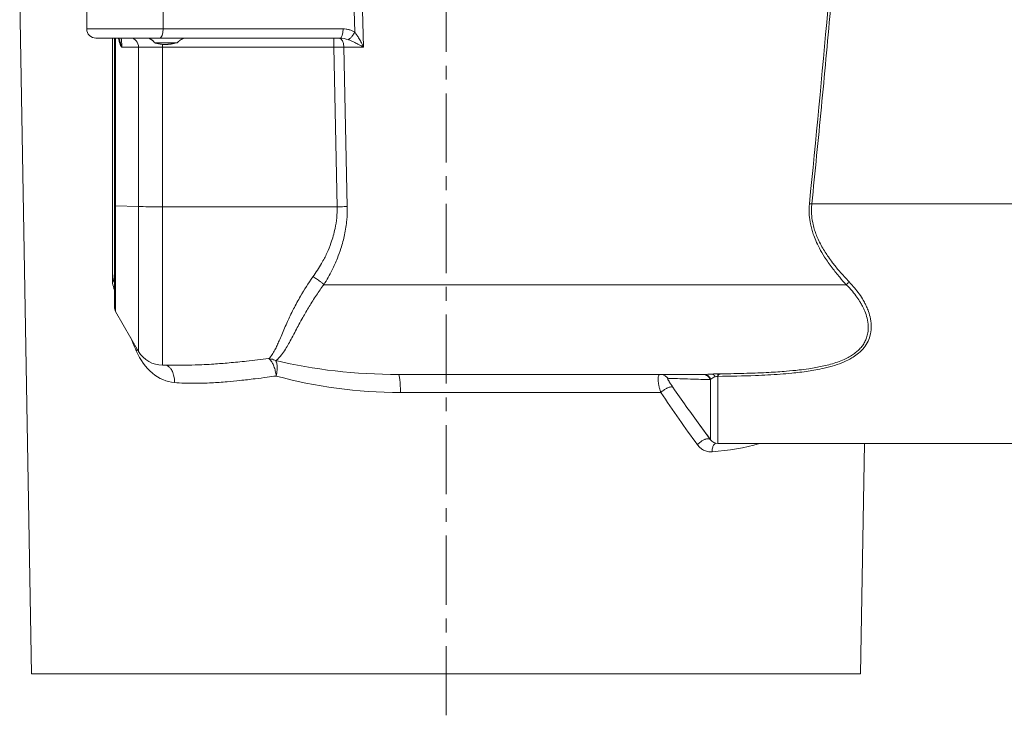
# Model space of a CAD drawing. Header units: millimetres. Extents: x -104 to 382, y -287 to 233.
# Tile 41 of 45: x 198 to 305, y -2 to 74. Entities that reach past the tile are written whole.
import ezdxf

# ---------------------------------------------------------------- set-up
doc = ezdxf.new("R2010")
doc.units = ezdxf.units.MM
for name, pattern in [('K5LT_AXLED', [12, 7.5, -1.5, 1.5, -1.5]), ('K5LT_BASIC', [0]), ('K5LT_THIN', [0])]:
    doc.linetypes.add(name, pattern=pattern)
doc.styles.add('KDIMTEXTSTYLE', font='GOST_AU.SHX', dxfattribs={"width": 0.96, "oblique": 15, "height": 5})
doc.dimstyles.new('KDIMSTYLE (1.00)', dxfattribs={"dimtxt": 5, "dimasz": 1, "dimexe": 2, "dimexo": 0, "dimgap": 1, "dimtad": 1, "dimtxsty": 'KDIMTEXTSTYLE', "dimsah": 1, "dimcen": 0, "dimdle": 1, "dimadec": 0, "dimazin": 0, "dimtfac": 0.667, "dimtmove": 0, "dimatfit": 3, "dimfxl": 1, "dimtvp": 1, "dimtolj": 1, "dimtzin": 0, "dimarcsym": 0})

# ---------------------------------------------------------------- blocks, each defined once
blk = doc.blocks.new('KDIMARROW_01')
blk.add_hatch(color=0).paths.add_polyline_path([(0, 0), (-5, 0.66), (-4.5, 0), (-5, -0.66)])
at = {"color": 0, "linetype": 'K5LT_THIN', "lineweight": 18}
for p, q in [((-4.5, 0), (-5, 0.66)), ((-5, 0.66), (0, 0)), ((0, 0), (-5, -0.66)), ((-5, -0.66), (-4.5, 0)), ((0, 0), (-1, 0))]:
    blk.add_line(p, q, dxfattribs=at)

msp = doc.modelspace()

# ---------------------------------------------------------------- linework, layer by layer
at = {"color": 30, "linetype": 'K5LT_AXLED', "lineweight": 18, "true_color": 0xff8000}
msp.add_line((244.262, -1.75), (244.262, 217.75), dxfattribs=at)
at = {"color": 150, "linetype": 'K5LT_BASIC', "lineweight": 20, "true_color": 0x0080ff}
for p, q in [((205.262, 77.75), (205.262, 72.75)), ((199.262, 2.75), (197.986, 75.803)), ((206.262, 71.75), (213.175, 71.75)), ((208.262, 71.75), (208.262, 53.555)), ((213.175, 71.75), (232.715, 71.75)), ((208.855, 71.437), (208.848, 71.464)), ((215.042, 71.25), (212.637, 71.25)), ((215.093, 71.25), (215.042, 71.25)), ((208.262, 53.555), (208.262, 42.58)), ((208.262, 46.316), (208.262, 46.316)), ((208.396, 42.08), (210.896, 37.75)), ((213.494, 36.25), (215.679, 36.25)), ((215.679, 36.25), (215.676, 36.25)), ((239.093, 35.25), (272.278, 35.25)), ((252.829, 35.25), (253.878, 35.25)), ((271.804, 29.757), (272.962, 28.162)), ((273.771, 27.75), (341.262, 27.75)), ((289.262, 2.75), (289.698, 27.75)), ((199.262, 2.75), (289.262, 2.75))]:
    msp.add_line(p, q, dxfattribs=at)
at = {"color": 7, "linetype": 'K5LT_THIN', "lineweight": 18}
for p, q in [((213.558, 74.75), (213.558, 72.75)), ((234.278, 74.75), (234.348, 72.409)), ((235.299, 70.776), (235.18, 74.776)), ((213.558, 72.75), (205.262, 72.75)), ((233.097, 72.75), (213.558, 72.75)), ((208.045, 71.75), (208.053, 45.171)), ((208.396, 53.546), (208.396, 71.75)), ((232.072, 71.75), (232.072, 70.767)), ((209.069, 70.759), (210.896, 70.759)), ((210.896, 70.759), (210.896, 53.471)), ((213.494, 71.073), (213.494, 70.767)), ((213.494, 53.445), (213.494, 70.767)), ((213.494, 70.767), (232.072, 70.767)), ((232.072, 70.767), (232.437, 53.445)), ((233.539, 53.462), (233.177, 70.776)), ((233.177, 70.776), (235.299, 70.776)), ((210.896, 53.471), (208.396, 53.546)), ((208.396, 42.08), (208.396, 53.546)), ((210.896, 53.471), (210.896, 37.75)), ((213.494, 53.445), (232.437, 53.445)), ((213.494, 36.25), (213.494, 53.445)), ((283.967, 53.75), (283.711, 53.776)), ((283.967, 53.75), (343.262, 53.75)), ((231.002, 44.988), (287.708, 44.988)), ((215.676, 36.25), (215.598, 36.25)), ((215.679, 36.25), (215.676, 36.25)), ((274.107, 35.314), (273.759, 35.309)), ((272.962, 34.688), (272.962, 28.162)), ((273.771, 27.75), (273.771, 35.035)), ((239.31, 33.285), (267.574, 33.285))]:
    msp.add_line(p, q, dxfattribs=at)
at = {"color": 150, "linetype": 'K5LT_BASIC', "lineweight": 20, "true_color": 0x0080ff}
for centre, radius, start, end in [((206.262, 72.75), 1, 180, 270), ((209.262, 42.58), 1, 180, 210), ((213.494, 39.25), 3, 210, 270), ((273.771, 28.75), 1, 216, 270)]:
    msp.add_arc(centre, radius, start, end, dxfattribs=at)
at = {"color": 7, "linetype": 'K5LT_THIN', "lineweight": 18}
for centre, major_axis, ratio, start_param, end_param in [((213.175, 72.75), (0, 1), 0.3826834, 3.1415927, 4.712389), ((232.715, 72.75), (0, 1), 0.3826834, 3.1415927, 4.712389), ((206.642, 72.75), (0, -1), 0.9238795, 6.2830765, 6.2831853), ((210.03, 70.75), (0, 1), 0.8660584, 4.7211153, 6.2831853), ((232.625, 70.75), (0, 1), 0.5528036, 4.7385689, 6.2831853), ((209.262, 53.555), (-1, 0), 0.0174524, 0, 0.5235988), ((213.494, 53.497), (3, 0), 0.0174524, 3.6651914, 4.712389), ((239.093, 33.25), (0, 2), 0.1087415, 4.7298423, 6.2831853)]:
    msp.add_ellipse(centre, major_axis=major_axis, ratio=ratio, start_param=start_param, end_param=end_param, dxfattribs=at)
for points in [[(285.706, 74.776), (285.074, 67.773), (284.414, 60.772), (283.711, 53.776)], [(283.967, 53.75), (284.318, 57.249), (285.021, 64.246), (285.668, 71.249), (285.992, 74.75)], [(232.715, 71.75), (233.041, 71.75), (233.374, 71.693), (233.663, 71.579)], [(232.072, 70.767), (232.461, 70.772), (232.853, 70.775), (233.177, 70.776)], [(232.437, 53.445), (232.567, 53.447), (232.826, 53.452), (233.2, 53.458), (233.43, 53.461), (233.539, 53.462)], [(208.262, 46.168), (208.262, 46.056), (208.245, 45.834), (208.174, 45.502), (208.098, 45.282), (208.053, 45.171)], [(208.053, 45.171), (208.12, 44.913), (208.19, 44.655), (208.262, 44.399)], [(210.774, 37.96), (210.733, 37.912), (210.688, 37.864), (210.638, 37.815)], [(210.638, 37.815), (211.496, 35.828), (213.06, 34.5), (214.788, 34.363)], [(225.021, 36.96), (225.109, 36.954), (225.286, 36.928), (225.546, 36.855), (225.712, 36.784), (225.793, 36.743)], [(239.093, 35.25), (234.437, 35.25), (229.858, 35.762), (225.793, 36.743)], [(273.171, 35.29), (272.792, 35.271), (272.496, 35.25), (272.278, 35.25)], [(273.759, 35.309), (273.555, 35.307), (273.352, 35.299), (273.171, 35.29)], [(225.83, 35.076), (229.999, 33.899), (234.652, 33.285), (239.31, 33.285)], [(272.962, 34.688), (272.981, 34.706), (273.002, 34.725), (273.024, 34.743)], [(273.024, 34.743), (273.135, 34.83), (273.285, 34.925), (273.475, 34.984)], [(273.475, 34.984), (273.567, 35.013), (273.669, 35.032), (273.771, 35.035)], [(267.574, 33.285), (268.894, 31.338), (270.225, 29.439), (271.552, 27.607)], [(271.804, 29.756), (270.832, 31.094), (269.86, 32.461), (268.895, 33.853)], [(272.962, 28.177), (272.576, 28.698), (272.19, 29.225), (271.804, 29.756)], [(273.136, 26.854), (274.977, 26.979), (276.71, 27.255), (278.275, 27.75)]]:
    msp.add_open_spline(points, degree=3, dxfattribs=at)
for points, knots in [([(234.348, 72.409), (234.257, 72.459), (234.165, 72.51), (233.969, 72.595), (233.865, 72.631), (233.65, 72.691), (233.537, 72.713), (233.316, 72.743), (233.207, 72.746), (233.097, 72.75)], [0, 0, 0, 0, 0.2367446, 0.2367446, 0.4869659, 0.4869659, 0.748744, 0.748744, 1, 1, 1, 1]), ([(208.72, 71.75), (208.723, 71.73), (208.725, 71.711), (208.739, 71.614), (208.752, 71.538), (208.783, 71.396), (208.8, 71.329), (208.836, 71.208), (208.854, 71.154), (208.894, 71.054), (208.914, 71.007), (208.957, 70.922), (208.98, 70.883), (209.024, 70.815), (209.047, 70.787), (209.069, 70.759)], [0.25991981, 0.25991981, 0.25991981, 0.25991981, 0.29615712, 0.29615712, 0.43839928, 0.43839928, 0.57277078, 0.57277078, 0.68945414, 0.68945414, 0.79984498, 0.79984498, 0.90495972, 0.90495972, 1, 1, 1, 1]), ([(209.069, 70.759), (209.069, 70.818), (209.068, 70.93), (209.063, 71.084), (209.057, 71.22), (209.049, 71.345), (209.041, 71.458), (209.03, 71.558), (209.016, 71.645), (209, 71.709), (208.985, 71.743), (208.975, 71.75), (208.971, 71.75)], [0, 0, 0, 0, 0.1142971, 0.2143582, 0.3064261, 0.4004777, 0.4967008, 0.5910315, 0.6920703, 0.8125063, 0.9165967, 1, 1, 1, 1]), ([(234.348, 72.409), (234.31, 72.333), (234.234, 72.2), (234.123, 72.037), (234.031, 71.916), (233.935, 71.804), (233.833, 71.701), (233.737, 71.625), (233.684, 71.591), (233.663, 71.579)], [0, 0, 0, 0, 0.2077034, 0.3668672, 0.4774915, 0.5912571, 0.7565498, 0.8994328, 1, 1, 1, 1]), ([(210.896, 70.759), (211.014, 70.76), (211.271, 70.762), (211.699, 70.764), (212.073, 70.765), (212.43, 70.766), (212.795, 70.767), (213.163, 70.767), (213.393, 70.767), (213.494, 70.767)], [0, 0, 0, 0, 0.2257315, 0.4057452, 0.5400413, 0.6446217, 0.7802246, 0.904018, 1, 1, 1, 1]), ([(232.437, 53.445), (232.456, 52.649), (232.322, 51.306), (231.851, 49.638), (231.337, 48.378), (230.692, 47.14), (230.146, 46.303), (229.814, 45.84)], [0, 0, 0, 0, 0.2869109, 0.4845842, 0.6266392, 0.7841728, 1, 1, 1, 1]), ([(231.002, 44.988), (231.322, 45.503), (231.847, 46.429), (232.45, 47.76), (232.91, 49.033), (233.28, 50.429), (233.511, 51.957), (233.549, 52.984), (233.539, 53.462)], [0, 0, 0, 0, 0.21509, 0.3709406, 0.4976129, 0.6677227, 0.8452053, 1, 1, 1, 1]), ([(283.711, 53.776), (283.669, 53.361), (283.664, 52.627), (283.791, 51.701), (283.951, 51.022), (284.137, 50.42), (284.406, 49.729), (284.812, 48.893), (285.404, 47.89), (286.142, 46.836), (286.943, 45.843), (287.467, 45.252), (287.708, 44.988)], [0, 0, 0, 0, 0.1242844, 0.2175416, 0.2773517, 0.3321106, 0.4063727, 0.5005294, 0.6122761, 0.75753, 0.88934, 1, 1, 1, 1]), ([(288.031, 45.288), (287.666, 45.665), (287.042, 46.343), (286.295, 47.261), (285.793, 47.95), (285.412, 48.525), (285.06, 49.11), (284.733, 49.736), (284.469, 50.341), (284.261, 50.928), (284.075, 51.617), (283.949, 52.399), (283.922, 53.149), (283.949, 53.581), (283.967, 53.75)], [0, 0, 0, 0, 0.1643685, 0.2860001, 0.3648951, 0.4269883, 0.4989897, 0.5757414, 0.645662, 0.7038258, 0.7689021, 0.8660346, 0.9475711, 1, 1, 1, 1]), ([(208.053, 45.171), (208.109, 45.257), (208.192, 45.408), (208.245, 45.562), (208.262, 45.629)], [0, 0, 0, 0, 0.33333333, 0.58605224, 0.58605224, 0.58605224, 0.58605224]), ([(229.814, 45.84), (229.314, 45.141), (228.559, 43.95), (227.801, 42.545), (227.354, 41.637), (227.032, 40.944), (226.725, 40.248), (226.426, 39.545), (226.161, 38.919), (225.922, 38.375), (225.68, 37.87), (225.393, 37.377), (225.158, 37.091), (225.021, 36.96)], [0, 0, 0, 0, 0.1815805, 0.3077717, 0.3785734, 0.4387683, 0.5129987, 0.5961228, 0.6755725, 0.7436691, 0.8163418, 0.9033552, 1, 1, 1, 1]), ([(225.793, 36.743), (226.023, 36.917), (226.379, 37.286), (226.814, 37.929), (227.178, 38.558), (227.54, 39.23), (227.912, 39.94), (228.305, 40.681), (228.781, 41.553), (229.398, 42.618), (230.157, 43.815), (230.721, 44.613), (231.002, 44.988)], [0, 0, 0, 0, 0.1385347, 0.2414881, 0.3278282, 0.415302, 0.5055732, 0.5812419, 0.6610628, 0.7772583, 0.8951193, 1, 1, 1, 1]), ([(229.814, 45.84), (229.95, 45.771), (230.219, 45.616), (230.566, 45.373), (230.824, 45.159), (230.952, 45.039), (231.002, 44.988)], [0, 0, 0, 0, 0.3098771, 0.6196507, 0.841873, 1, 1, 1, 1]), ([(273.771, 35.035), (275.134, 35.053), (277.393, 35.092), (280.067, 35.234), (281.668, 35.37), (282.686, 35.479), (283.551, 35.595), (284.435, 35.741), (285.396, 35.936), (286.44, 36.211), (287.442, 36.577), (288.254, 36.987), (288.944, 37.45), (289.532, 37.987), (290.007, 38.659), (290.327, 39.445), (290.448, 40.326), (290.365, 41.229), (290.158, 41.991), (289.937, 42.549), (289.718, 43.003), (289.424, 43.528), (289.009, 44.148), (288.519, 44.762), (288.183, 45.13), (288.031, 45.288)], [0, 0, 0, 0, 0.1565551, 0.2592035, 0.3079451, 0.3417823, 0.3773956, 0.4090325, 0.4459042, 0.4915061, 0.5357584, 0.5744753, 0.6046284, 0.6415233, 0.6792227, 0.7168201, 0.7597617, 0.8035381, 0.8398937, 0.8639088, 0.8813844, 0.9046504, 0.9398451, 0.9735068, 1, 1, 1, 1]), ([(287.708, 44.988), (287.941, 44.758), (288.352, 44.313), (288.857, 43.663), (289.213, 43.12), (289.495, 42.615), (289.756, 42.05), (289.996, 41.315), (290.114, 40.521), (290.076, 39.81), (289.936, 39.246), (289.733, 38.782), (289.473, 38.366), (289.166, 38.005), (288.807, 37.676), (288.397, 37.375), (287.893, 37.075), (287.291, 36.787), (286.584, 36.522), (285.834, 36.302), (285.106, 36.13), (284.38, 35.988), (283.549, 35.851), (282.483, 35.712), (281.042, 35.573), (279.158, 35.447), (276.787, 35.356), (275.048, 35.326), (274.107, 35.314)], [0, 0, 0, 0, 0.0416069, 0.0768563, 0.1061728, 0.1271514, 0.15488, 0.1916888, 0.2352099, 0.2708923, 0.2980778, 0.323008, 0.3469395, 0.3704812, 0.3913846, 0.4154995, 0.4401205, 0.4695386, 0.5024681, 0.5359165, 0.5662157, 0.5933656, 0.6251654, 0.6673997, 0.7215903, 0.7967556, 0.8900661, 1, 1, 1, 1]), ([(288.031, 45.288), (287.994, 45.257), (287.92, 45.193), (287.823, 45.103), (287.753, 45.034), (287.719, 45), (287.708, 44.988)], [0, 0, 0, 0, 0.3333333, 0.6666667, 0.8888889, 1, 1, 1, 1]), ([(210.056, 39.204), (210.131, 39.018), (210.322, 38.554), (210.518, 38.092), (210.638, 37.815)], [0.80467541, 0.80467541, 0.80467541, 0.80467541, 0.88268633, 1, 1, 1, 1]), ([(225.021, 36.96), (224.208, 36.865), (222.76, 36.7), (220.776, 36.505), (218.906, 36.356), (217.225, 36.269), (216.12, 36.25), (215.679, 36.25)], [0, 0, 0, 0, 0.19638872, 0.3541275, 0.49647795, 0.67436848, 0.79531767, 0.79531767, 0.79531767, 0.79531767]), ([(225.021, 36.96), (225.069, 36.931), (225.159, 36.859), (225.282, 36.714), (225.391, 36.546), (225.491, 36.355), (225.584, 36.135), (225.666, 35.893), (225.735, 35.634), (225.792, 35.361), (225.818, 35.172), (225.83, 35.076)], [0, 0, 0, 0, 0.1321019, 0.2473526, 0.3498778, 0.455495, 0.564136, 0.6728438, 0.7790232, 0.8884648, 1, 1, 1, 1]), ([(225.83, 35.076), (225.854, 35.189), (225.894, 35.398), (225.926, 35.686), (225.938, 35.937), (225.933, 36.166), (225.909, 36.38), (225.871, 36.552), (225.829, 36.669), (225.803, 36.724), (225.793, 36.743)], [0, 0, 0, 0, 0.1653712, 0.309415, 0.4373383, 0.5676607, 0.7020064, 0.8422918, 0.9421644, 1, 1, 1, 1]), ([(213.923, 36.25), (213.961, 36.235), (214.051, 36.189), (214.177, 36.097), (214.298, 35.979), (214.404, 35.845), (214.51, 35.674), (214.614, 35.453), (214.701, 35.188), (214.759, 34.907), (214.788, 34.63), (214.79, 34.45), (214.788, 34.363)], [0.20865279, 0.20865279, 0.20865279, 0.20865279, 0.26507693, 0.34709308, 0.41374764, 0.47608256, 0.54927086, 0.64060666, 0.73697476, 0.83279234, 0.91977633, 1, 1, 1, 1]), ([(273.171, 35.29), (273.206, 35.284), (273.277, 35.253), (273.367, 35.166), (273.432, 35.07), (273.464, 35.01), (273.475, 34.984)], [0, 0, 0, 0, 0.3228487, 0.6352129, 0.8574351, 1, 1, 1, 1]), ([(273.771, 35.035), (273.771, 35.043), (273.772, 35.054), (273.773, 35.064), (273.774, 35.069), (273.775, 35.075), (273.776, 35.082), (273.778, 35.089), (273.779, 35.098), (273.782, 35.108), (273.787, 35.12), (273.793, 35.135), (273.803, 35.157), (273.82, 35.182), (273.844, 35.209), (273.872, 35.233), (273.907, 35.255), (273.944, 35.274), (273.985, 35.289), (274.025, 35.299), (274.059, 35.306), (274.083, 35.31), (274.096, 35.312), (274.102, 35.313), (274.104, 35.313), (274.105, 35.313), (274.105, 35.314), (274.106, 35.314), (274.107, 35.314), (274.107, 35.314), (274.107, 35.314)], [0, 0, 0, 0, 0.00426132, 0.00728758, 0.01029137, 0.01364346, 0.01806393, 0.0228348, 0.02818152, 0.03738904, 0.04922936, 0.0684388, 0.09451285, 0.14834557, 0.21612451, 0.3107209, 0.40451676, 0.52236984, 0.64286211, 0.7644708, 0.8720815, 0.94090197, 0.97982251, 0.98643544, 0.99098533, 0.99341919, 0.99528852, 0.99694317, 0.99850002, 0.99983171, 0.99983171, 0.99983171, 0.99983171]), ([(214.788, 34.363), (215.475, 34.309), (216.793, 34.263), (218.711, 34.32), (220.387, 34.439), (221.964, 34.591), (223.42, 34.759), (224.736, 34.928), (225.504, 35.032), (225.83, 35.076)], [0, 0, 0, 0, 0.2069626, 0.3860527, 0.5378698, 0.6624137, 0.8052241, 0.9177529, 1, 1, 1, 1]), ([(267.523, 35.25), (267.475, 35.25), (267.404, 35.218), (267.341, 35.117), (267.306, 35.005), (267.287, 34.879), (267.281, 34.726), (267.289, 34.549), (267.312, 34.34), (267.356, 34.077), (267.437, 33.723), (267.521, 33.443), (267.574, 33.285)], [0, 0, 0, 0, 0.1266686, 0.2223311, 0.2945946, 0.3688303, 0.4502788, 0.5351378, 0.6156054, 0.7172045, 0.845336, 1, 1, 1, 1]), ([(267.523, 35.25), (267.593, 35.25), (267.726, 35.236), (267.91, 35.177), (268.069, 35.091), (268.213, 34.977), (268.295, 34.882), (268.332, 34.829)], [0, 0, 0, 0, 0.2207623, 0.4232019, 0.6073186, 0.7934771, 1, 1, 1, 1]), ([(268.895, 33.853), (268.826, 33.951), (268.712, 34.119), (268.585, 34.314), (268.499, 34.451), (268.438, 34.553), (268.391, 34.637), (268.355, 34.706), (268.329, 34.766), (268.315, 34.815), (268.322, 34.829), (268.332, 34.829)], [0, 0, 0, 0, 0.1940075, 0.3404544, 0.4393409, 0.5334684, 0.6205521, 0.700592, 0.7811938, 0.8809965, 1, 1, 1, 1]), ([(268.332, 34.829), (268.48, 34.823), (268.906, 34.806), (269.877, 34.772), (270.997, 34.738), (272.072, 34.709), (272.71, 34.694), (272.962, 34.688)], [0, 0, 0, 0, 0.2386759, 0.4578548, 0.6981541, 0.8828022, 1, 1, 1, 1]), ([(272.962, 34.688), (272.929, 34.764), (272.851, 34.894), (272.706, 35.047), (272.55, 35.155), (272.392, 35.219), (272.258, 35.246), (272.182, 35.25), (272.153, 35.25)], [0, 0, 0, 0, 0.2258258, 0.4169542, 0.594297, 0.7722717, 0.9144766, 1, 1, 1, 1]), ([(272.278, 35.25), (272.339, 35.25), (272.454, 35.235), (272.606, 35.179), (272.735, 35.101), (272.846, 35.005), (272.946, 34.885), (273, 34.792), (273.024, 34.743)], [0, 0, 0, 0, 0.2036424, 0.381258, 0.5255982, 0.6818116, 0.8375293, 1, 1, 1, 1]), ([(267.574, 33.285), (267.641, 33.349), (267.777, 33.462), (267.97, 33.596), (268.122, 33.687), (268.244, 33.752), (268.362, 33.806), (268.481, 33.851), (268.598, 33.884), (268.711, 33.903), (268.82, 33.899), (268.874, 33.873), (268.895, 33.853)], [0, 0, 0, 0, 0.1559454, 0.279501, 0.3639795, 0.4339322, 0.5055644, 0.5880789, 0.6700929, 0.7600975, 0.8668061, 1, 1, 1, 1]), ([(271.552, 27.607), (271.608, 27.671), (271.719, 27.783), (271.891, 27.922), (272.043, 28.026), (272.19, 28.112), (272.338, 28.182), (272.478, 28.233), (272.607, 28.264), (272.725, 28.276), (272.829, 28.265), (272.889, 28.242), (272.915, 28.224), (272.919, 28.221)], [0, 0, 0, 0, 0.13480437, 0.23713658, 0.31781829, 0.40021467, 0.48841213, 0.57140258, 0.64987671, 0.73729805, 0.82548564, 0.91469915, 0.92985336, 0.92985336, 0.92985336, 0.92985336]), ([(271.552, 27.607), (271.641, 27.485), (271.819, 27.293), (272.088, 27.102), (272.321, 26.985), (272.552, 26.905), (272.825, 26.851), (273.026, 26.847), (273.136, 26.854)], [0, 0, 0, 0, 0.221216, 0.3960778, 0.52167, 0.6497327, 0.8082043, 1, 1, 1, 1]), ([(273.136, 26.854), (273.133, 26.95), (273.144, 27.124), (273.198, 27.342), (273.269, 27.508), (273.35, 27.632), (273.438, 27.723), (273.498, 27.765), (273.526, 27.78)], [0, 0, 0, 0, 0.1769741, 0.32494826, 0.44156412, 0.55895081, 0.66569265, 0.75544882, 0.75544882, 0.75544882, 0.75544882])]:
    msp.add_open_spline(points, degree=3, knots=knots, dxfattribs=at)
at = {"color": 150, "linetype": 'K5LT_BASIC', "lineweight": 20, "true_color": 0x0080ff}
for points, knots in [([(208.859, 71.415), (208.852, 71.442), (208.845, 71.468), (208.826, 71.535), (208.814, 71.573), (208.793, 71.632), (208.784, 71.655), (208.764, 71.704), (208.753, 71.725), (208.742, 71.75)], [6.341793, 6.341793, 6.341793, 6.341793, 7.3084911, 7.3084911, 8.9076602, 8.9076602, 10.0337041, 10.0337041, 11.6035352, 11.6035352, 11.6035352, 11.6035352]), ([(212.637, 71.25), (212.612, 71.28), (212.566, 71.338), (212.494, 71.414), (212.432, 71.472), (212.377, 71.519), (212.324, 71.56), (212.266, 71.601), (212.197, 71.644), (212.116, 71.686), (212.029, 71.721), (211.939, 71.744), (211.883, 71.75), (211.855, 71.75)], [0, 0, 0, 0, 0.1143577, 0.2147058, 0.2960312, 0.3580618, 0.4199338, 0.4866604, 0.5703918, 0.6653659, 0.7772703, 0.8886032, 1, 1, 1, 1]), ([(215.907, 71.75), (215.901, 71.75), (215.889, 71.75), (215.87, 71.748), (215.851, 71.746), (215.831, 71.742), (215.808, 71.737), (215.779, 71.729), (215.745, 71.718), (215.709, 71.704), (215.678, 71.691), (215.652, 71.678), (215.628, 71.667), (215.605, 71.655), (215.582, 71.642), (215.559, 71.629), (215.537, 71.616), (215.516, 71.603), (215.495, 71.59), (215.475, 71.577), (215.456, 71.564), (215.437, 71.551), (215.417, 71.537), (215.397, 71.522), (215.375, 71.506), (215.356, 71.491), (215.339, 71.479), (215.325, 71.468), (215.312, 71.457), (215.3, 71.447), (215.288, 71.437), (215.276, 71.427), (215.264, 71.416), (215.252, 71.406), (215.241, 71.396), (215.229, 71.386), (215.218, 71.375), (215.206, 71.365), (215.194, 71.354), (215.182, 71.342), (215.17, 71.33), (215.158, 71.318), (215.145, 71.305), (215.132, 71.292), (215.119, 71.278), (215.106, 71.264), (215.098, 71.255), (215.093, 71.25)], [0, 0, 0, 0, 0.0287321, 0.0573072, 0.085806, 0.1144188, 0.1432222, 0.1819845, 0.2305466, 0.2790244, 0.3176576, 0.3460048, 0.3740825, 0.4014552, 0.428312, 0.4542978, 0.4799001, 0.5045217, 0.5284641, 0.5512082, 0.5734535, 0.5945307, 0.6149938, 0.6412355, 0.6668042, 0.6915783, 0.7086763, 0.7252033, 0.7405977, 0.7554153, 0.7695729, 0.7836217, 0.7973824, 0.8109869, 0.8244425, 0.8379025, 0.8514697, 0.8651397, 0.8790797, 0.893202, 0.9077796, 0.9226445, 0.9379017, 0.9532547, 0.9687899, 0.9843756, 1, 1, 1, 1]), ([(235.299, 70.776), (235.277, 70.827), (235.23, 70.929), (235.156, 71.084), (235.068, 71.262), (234.963, 71.463), (234.841, 71.681), (234.727, 71.872), (234.629, 72.024), (234.554, 72.135), (234.489, 72.227), (234.433, 72.303), (234.386, 72.363), (234.359, 72.395), (234.348, 72.409)], [0, 0, 0, 0, 0.0848339, 0.1718028, 0.2609066, 0.3871208, 0.5166647, 0.6455149, 0.7339221, 0.8054713, 0.8641861, 0.9229302, 0.9682015, 1, 1, 1, 1]), ([(209.069, 70.759), (209.056, 70.804), (209.031, 70.886), (208.994, 70.995), (208.961, 71.094), (208.929, 71.19), (208.894, 71.301), (208.87, 71.384), (208.856, 71.433), (208.855, 71.437)], [0, 0, 0, 0, 0.08077316, 0.15235253, 0.21393649, 0.28302914, 0.35353039, 0.45091289, 0.4596936, 0.4596936, 0.4596936, 0.4596936]), ([(213.494, 71.073), (213.413, 71.079), (213.263, 71.093), (213.054, 71.133), (212.882, 71.175), (212.745, 71.215), (212.668, 71.239), (212.637, 71.25)], [0, 0, 0, 0, 0.2777259, 0.5133321, 0.724482, 0.8855118, 1, 1, 1, 1]), ([(215.093, 71.25), (215.018, 71.232), (214.875, 71.197), (214.675, 71.156), (214.513, 71.127), (214.388, 71.109), (214.289, 71.096), (214.2, 71.086), (214.109, 71.078), (214.013, 71.071), (213.916, 71.067), (213.824, 71.065), (213.745, 71.064), (213.671, 71.065), (213.604, 71.067), (213.544, 71.07), (213.509, 71.072), (213.494, 71.073)], [0, 0, 0, 0, 0.1434414, 0.2692813, 0.3696306, 0.4399954, 0.4979772, 0.5505396, 0.6066472, 0.6658348, 0.7309833, 0.7902576, 0.8419218, 0.8869991, 0.9328542, 0.971514, 1, 1, 1, 1]), ([(233.663, 71.579), (233.717, 71.558), (233.821, 71.516), (233.976, 71.45), (234.13, 71.381), (234.296, 71.303), (234.487, 71.21), (234.715, 71.095), (234.949, 70.971), (235.15, 70.861), (235.259, 70.799), (235.299, 70.776)], [0, 0, 0, 0, 0.1041086, 0.1962648, 0.2822941, 0.3819791, 0.493651, 0.6250529, 0.792148, 0.9216533, 1, 1, 1, 1]), ([(273.759, 35.309), (273.76, 35.304), (273.761, 35.289), (273.763, 35.25), (273.765, 35.203), (273.767, 35.154), (273.769, 35.109), (273.77, 35.069), (273.771, 35.045), (273.771, 35.035)], [0, 0, 0, 0, 0.2097178, 0.400173, 0.5652041, 0.7128317, 0.8425774, 0.9312914, 1, 1, 1, 1])]:
    msp.add_open_spline(points, degree=3, knots=knots, dxfattribs=at)
for points in [[(215.598, 36.25), (215.624, 36.25), (215.65, 36.25), (215.676, 36.25)], [(272.962, 28.177), (272.576, 28.698), (272.19, 29.225), (271.804, 29.756)]]:
    msp.add_open_spline(points, degree=3, dxfattribs=at)

# ---------------------------------------------------------------- dimensions: what is measured, and where the dimension line sits
at = {"color": 7}
msp.add_linear_dim(base=(380.262, 224.614), p1=(244.262, 215.75), p2=(380.262, 60.39), location=(312.262, 224.614), dimstyle='KDIMSTYLE (1.00)', override={"dimexo": 0, "dimpost": '\\H5.0;\\W0.965;\\Q15;<>', "dimblk1": 'KDIMARROW_01', "dimblk2": 'KDIMARROW_01', "dimse1": 0, "dimse2": 0, "dimclrt": 7, "dimtolj": 1}, dxfattribs=at).render()

doc.saveas('drawing.dxf')
